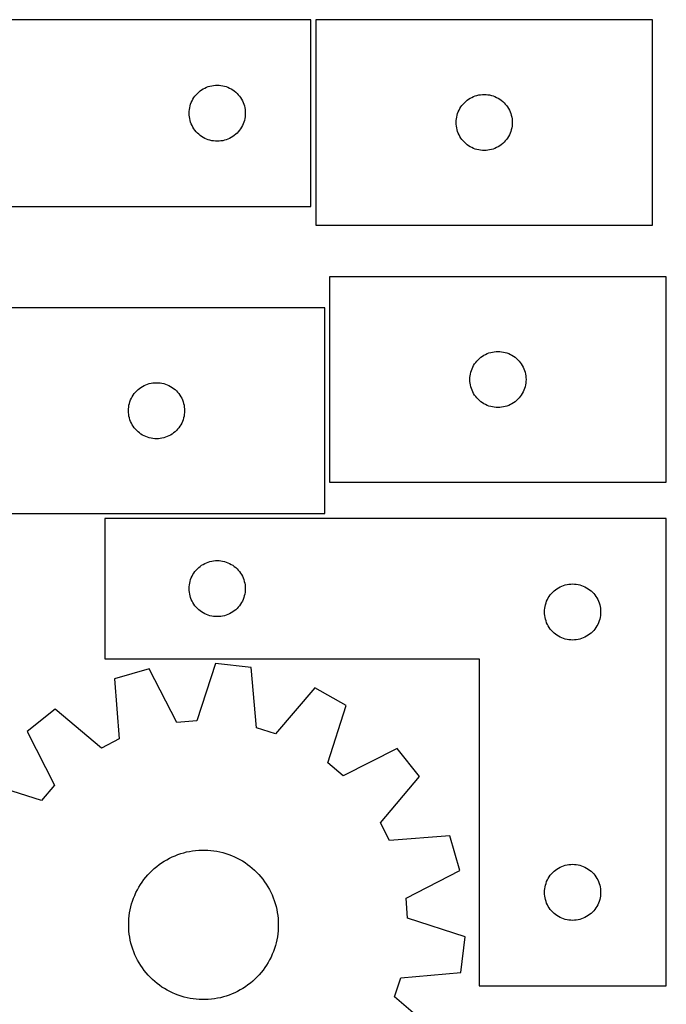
# Model space of a CAD drawing. Header units: millimetres. Extents: x 7 to 1243, y 7 to 1522.
# Tile 26 of 26: x 1036 to 1243, y 1206 to 1522. Entities that reach past the tile are written whole.
import ezdxf

# ---------------------------------------------------------------- set-up
doc = ezdxf.new("R2010")
doc.units = ezdxf.units.MM
doc.layers.add('CUT', color=7, linetype='CONTINUOUS', true_color=0x000000)

msp = doc.modelspace()

# ---------------------------------------------------------------- linework, layer by layer
at = {"layer": 'CUT'}
for p, q in [((1129.435753, 1522.327908), (979.435753, 1522.327908)), ((1129.435753, 1462.327908), (1129.435753, 1522.327908)), ((1239.066468, 1522.34232), (1131.066468, 1522.34232)), ((1131.066468, 1522.34232), (1131.066468, 1456.34232)), ((1239.066468, 1456.34232), (1239.066468, 1522.34232)), ((1098.261018, 1501.250912), (1098.847125, 1501.308638)), ((1098.847125, 1501.308638), (1099.435753, 1501.327908)), ((1099.435753, 1501.327908), (1100.024381, 1501.308638)), ((1100.024381, 1501.308638), (1100.610489, 1501.250912)), ((1092.295573, 1497.806761), (1092.669195, 1498.26202)), ((1092.669195, 1498.26202), (1093.071792, 1498.691869)), ((1093.071792, 1498.691869), (1093.501641, 1499.094466)), ((1093.501641, 1499.094466), (1093.9569, 1499.468088)), ((1093.9569, 1499.468088), (1094.435621, 1499.811135)), ((1094.435621, 1499.811135), (1094.935753, 1500.122137)), ((1094.935753, 1500.122137), (1095.455155, 1500.399763)), ((1095.455155, 1500.399763), (1095.991602, 1500.642824)), ((1095.991602, 1500.642824), (1096.542798, 1500.850279)), ((1096.542798, 1500.850279), (1097.106382, 1501.021241)), ((1097.106382, 1501.021241), (1097.67994, 1501.154976)), ((1097.67994, 1501.154976), (1098.261018, 1501.250912)), ((1100.610489, 1501.250912), (1101.191566, 1501.154976)), ((1101.191566, 1501.154976), (1101.765125, 1501.021241)), ((1101.765125, 1501.021241), (1102.328709, 1500.850279)), ((1102.328709, 1500.850279), (1102.879904, 1500.642824)), ((1102.879904, 1500.642824), (1103.416352, 1500.399763)), ((1103.416352, 1500.399763), (1103.935753, 1500.122137)), ((1103.935753, 1500.122137), (1104.435885, 1499.811135)), ((1104.435885, 1499.811135), (1104.914606, 1499.468088)), ((1104.914606, 1499.468088), (1105.369866, 1499.094466)), ((1105.369866, 1499.094466), (1105.799714, 1498.691869)), ((1105.799714, 1498.691869), (1106.202312, 1498.26202)), ((1106.202312, 1498.26202), (1106.575933, 1497.806761)), ((1182.737097, 1498.035652), (1183.310655, 1498.169387)), ((1183.310655, 1498.169387), (1183.891732, 1498.265323)), ((1183.891732, 1498.265323), (1184.47784, 1498.32305)), ((1184.47784, 1498.32305), (1185.066468, 1498.34232)), ((1185.066468, 1498.34232), (1185.655096, 1498.32305)), ((1185.655096, 1498.32305), (1186.241204, 1498.265323)), ((1186.241204, 1498.265323), (1186.822281, 1498.169387)), ((1186.822281, 1498.169387), (1187.395839, 1498.035652)), ((1090.742421, 1494.65728), (1090.913382, 1495.220863)), ((1090.913382, 1495.220863), (1091.120838, 1495.772059)), ((1091.120838, 1495.772059), (1091.363899, 1496.308506)), ((1091.363899, 1496.308506), (1091.641525, 1496.827908)), ((1091.641525, 1496.827908), (1091.952527, 1497.32804)), ((1091.952527, 1497.32804), (1092.295573, 1497.806761)), ((1106.575933, 1497.806761), (1106.91898, 1497.32804)), ((1106.91898, 1497.32804), (1107.229982, 1496.827908)), ((1107.229982, 1496.827908), (1107.507608, 1496.308506)), ((1107.507608, 1496.308506), (1107.750669, 1495.772059)), ((1107.750669, 1495.772059), (1107.958124, 1495.220863)), ((1107.958124, 1495.220863), (1108.129086, 1494.65728)), ((1177.926288, 1494.821172), (1178.29991, 1495.276432)), ((1178.29991, 1495.276432), (1178.702507, 1495.706281)), ((1178.702507, 1495.706281), (1179.132356, 1496.108878)), ((1179.132356, 1496.108878), (1179.587615, 1496.4825)), ((1179.587615, 1496.4825), (1180.066336, 1496.825546)), ((1180.066336, 1496.825546), (1180.566468, 1497.136548)), ((1180.566468, 1497.136548), (1181.08587, 1497.414174)), ((1181.08587, 1497.414174), (1181.622317, 1497.657235)), ((1181.622317, 1497.657235), (1182.173513, 1497.864691)), ((1182.173513, 1497.864691), (1182.737097, 1498.035652)), ((1187.395839, 1498.035652), (1187.959423, 1497.864691)), ((1187.959423, 1497.864691), (1188.510619, 1497.657235)), ((1188.510619, 1497.657235), (1189.047066, 1497.414174)), ((1189.047066, 1497.414174), (1189.566468, 1497.136548)), ((1189.566468, 1497.136548), (1190.0666, 1496.825546)), ((1190.0666, 1496.825546), (1190.545321, 1496.4825)), ((1190.545321, 1496.4825), (1191.00058, 1496.108878)), ((1191.00058, 1496.108878), (1191.430429, 1495.706281)), ((1191.430429, 1495.706281), (1191.833026, 1495.276432)), ((1191.833026, 1495.276432), (1192.206648, 1494.821172)), ((1090.435753, 1492.327908), (1090.455023, 1492.916536)), ((1090.455023, 1491.73928), (1090.435753, 1492.327908)), ((1090.455023, 1492.916536), (1090.51275, 1493.502644)), ((1090.51275, 1493.502644), (1090.608686, 1494.083721)), ((1090.608686, 1494.083721), (1090.742421, 1494.65728)), ((1108.129086, 1494.65728), (1108.262821, 1494.083721)), ((1108.262821, 1494.083721), (1108.358757, 1493.502644)), ((1108.358757, 1493.502644), (1108.416484, 1492.916536)), ((1108.416484, 1492.916536), (1108.435753, 1492.327908)), ((1108.435753, 1492.327908), (1108.416484, 1491.73928)), ((1176.373136, 1491.671691), (1176.544097, 1492.235275)), ((1176.544097, 1492.235275), (1176.751552, 1492.786471)), ((1176.751552, 1492.786471), (1176.994613, 1493.322918)), ((1176.994613, 1493.322918), (1177.272239, 1493.84232)), ((1177.272239, 1493.84232), (1177.583242, 1494.342452)), ((1177.583242, 1494.342452), (1177.926288, 1494.821172)), ((1192.206648, 1494.821172), (1192.549695, 1494.342452)), ((1192.549695, 1494.342452), (1192.860697, 1493.84232)), ((1192.860697, 1493.84232), (1193.138323, 1493.322918)), ((1193.138323, 1493.322918), (1193.381384, 1492.786471)), ((1193.381384, 1492.786471), (1193.588839, 1492.235275)), ((1193.588839, 1492.235275), (1193.7598, 1491.671691)), ((1090.51275, 1491.153172), (1090.455023, 1491.73928)), ((1090.608686, 1490.572095), (1090.51275, 1491.153172)), ((1090.742421, 1489.998537), (1090.608686, 1490.572095)), ((1090.913382, 1489.434953), (1090.742421, 1489.998537)), ((1091.120838, 1488.883757), (1090.913382, 1489.434953)), ((1091.363899, 1488.34731), (1091.120838, 1488.883757)), ((1107.750669, 1488.883757), (1107.507608, 1488.34731)), ((1107.958124, 1489.434953), (1107.750669, 1488.883757)), ((1108.129086, 1489.998537), (1107.958124, 1489.434953)), ((1108.262821, 1490.572095), (1108.129086, 1489.998537)), ((1108.358757, 1491.153172), (1108.262821, 1490.572095)), ((1108.416484, 1491.73928), (1108.358757, 1491.153172)), ((1176.066468, 1489.34232), (1176.085738, 1489.930948)), ((1176.085738, 1488.753691), (1176.066468, 1489.34232)), ((1176.085738, 1489.930948), (1176.143464, 1490.517055)), ((1176.143464, 1488.167584), (1176.085738, 1488.753691)), ((1176.143464, 1490.517055), (1176.239401, 1491.098133)), ((1176.239401, 1491.098133), (1176.373136, 1491.671691)), ((1193.7598, 1491.671691), (1193.893536, 1491.098133)), ((1193.893536, 1491.098133), (1193.989472, 1490.517055)), ((1193.989472, 1490.517055), (1194.047198, 1489.930948)), ((1194.047198, 1488.753691), (1193.989472, 1488.167584)), ((1194.047198, 1489.930948), (1194.066468, 1489.34232)), ((1194.066468, 1489.34232), (1194.047198, 1488.753691)), ((1091.641525, 1487.827908), (1091.363899, 1488.34731)), ((1091.952527, 1487.327776), (1091.641525, 1487.827908)), ((1092.295573, 1486.849055), (1091.952527, 1487.327776)), ((1092.669195, 1486.393796), (1092.295573, 1486.849055)), ((1093.071792, 1485.963947), (1092.669195, 1486.393796)), ((1093.501641, 1485.56135), (1093.071792, 1485.963947)), ((1093.9569, 1485.187728), (1093.501641, 1485.56135)), ((1105.369866, 1485.56135), (1104.914606, 1485.187728)), ((1105.799714, 1485.963947), (1105.369866, 1485.56135)), ((1106.202312, 1486.393796), (1105.799714, 1485.963947)), ((1106.575933, 1486.849055), (1106.202312, 1486.393796)), ((1106.91898, 1487.327776), (1106.575933, 1486.849055)), ((1107.229982, 1487.827908), (1106.91898, 1487.327776)), ((1107.507608, 1488.34731), (1107.229982, 1487.827908)), ((1176.239401, 1487.586507), (1176.143464, 1488.167584)), ((1176.373136, 1487.012948), (1176.239401, 1487.586507)), ((1176.544097, 1486.449364), (1176.373136, 1487.012948)), ((1176.751552, 1485.898169), (1176.544097, 1486.449364)), ((1176.994613, 1485.361721), (1176.751552, 1485.898169)), ((1193.381384, 1485.898169), (1193.138323, 1485.361721)), ((1193.588839, 1486.449364), (1193.381384, 1485.898169)), ((1193.7598, 1487.012948), (1193.588839, 1486.449364)), ((1193.893536, 1487.586507), (1193.7598, 1487.012948)), ((1193.989472, 1488.167584), (1193.893536, 1487.586507)), ((1094.435621, 1484.844682), (1093.9569, 1485.187728)), ((1094.935753, 1484.53368), (1094.435621, 1484.844682)), ((1095.455155, 1484.256053), (1094.935753, 1484.53368)), ((1095.991602, 1484.012992), (1095.455155, 1484.256053)), ((1096.542798, 1483.805537), (1095.991602, 1484.012992)), ((1097.106382, 1483.634576), (1096.542798, 1483.805537)), ((1097.67994, 1483.500841), (1097.106382, 1483.634576)), ((1098.261018, 1483.404904), (1097.67994, 1483.500841)), ((1098.847125, 1483.347178), (1098.261018, 1483.404904)), ((1099.435753, 1483.327908), (1098.847125, 1483.347178)), ((1100.024381, 1483.347178), (1099.435753, 1483.327908)), ((1100.610489, 1483.404904), (1100.024381, 1483.347178)), ((1101.191566, 1483.500841), (1100.610489, 1483.404904)), ((1101.765125, 1483.634576), (1101.191566, 1483.500841)), ((1102.328709, 1483.805537), (1101.765125, 1483.634576)), ((1102.879904, 1484.012992), (1102.328709, 1483.805537)), ((1103.416352, 1484.256053), (1102.879904, 1484.012992)), ((1103.935753, 1484.53368), (1103.416352, 1484.256053)), ((1104.435885, 1484.844682), (1103.935753, 1484.53368)), ((1104.914606, 1485.187728), (1104.435885, 1484.844682)), ((1177.272239, 1484.84232), (1176.994613, 1485.361721)), ((1177.583242, 1484.342188), (1177.272239, 1484.84232)), ((1177.926288, 1483.863467), (1177.583242, 1484.342188)), ((1178.29991, 1483.408207), (1177.926288, 1483.863467)), ((1178.702507, 1482.978359), (1178.29991, 1483.408207)), ((1179.132356, 1482.575761), (1178.702507, 1482.978359)), ((1179.587615, 1482.20214), (1179.132356, 1482.575761)), ((1191.00058, 1482.575761), (1190.545321, 1482.20214)), ((1191.430429, 1482.978359), (1191.00058, 1482.575761)), ((1191.833026, 1483.408207), (1191.430429, 1482.978359)), ((1192.206648, 1483.863467), (1191.833026, 1483.408207)), ((1192.549695, 1484.342188), (1192.206648, 1483.863467)), ((1192.860697, 1484.84232), (1192.549695, 1484.342188)), ((1193.138323, 1485.361721), (1192.860697, 1484.84232)), ((1180.066336, 1481.859093), (1179.587615, 1482.20214)), ((1180.566468, 1481.548091), (1180.066336, 1481.859093)), ((1181.08587, 1481.270465), (1180.566468, 1481.548091)), ((1181.622317, 1481.027404), (1181.08587, 1481.270465)), ((1182.173513, 1480.819948), (1181.622317, 1481.027404)), ((1182.737097, 1480.648987), (1182.173513, 1480.819948)), ((1183.310655, 1480.515252), (1182.737097, 1480.648987)), ((1183.891732, 1480.419316), (1183.310655, 1480.515252)), ((1184.47784, 1480.361589), (1183.891732, 1480.419316)), ((1185.066468, 1480.34232), (1184.47784, 1480.361589)), ((1185.655096, 1480.361589), (1185.066468, 1480.34232)), ((1186.241204, 1480.419316), (1185.655096, 1480.361589)), ((1186.822281, 1480.515252), (1186.241204, 1480.419316)), ((1187.395839, 1480.648987), (1186.822281, 1480.515252)), ((1187.959423, 1480.819948), (1187.395839, 1480.648987)), ((1188.510619, 1481.027404), (1187.959423, 1480.819948)), ((1189.047066, 1481.270465), (1188.510619, 1481.027404)), ((1189.566468, 1481.548091), (1189.047066, 1481.270465)), ((1190.0666, 1481.859093), (1189.566468, 1481.548091)), ((1190.545321, 1482.20214), (1190.0666, 1481.859093)), ((1024.435753, 1462.327908), (1129.435753, 1462.327908)), ((1131.066468, 1456.34232), (1239.066468, 1456.34232)), ((1243.480544, 1439.843049), (1135.480544, 1439.843049)), ((1135.480544, 1439.843049), (1135.480544, 1373.843049)), ((1243.480544, 1373.843049), (1243.480544, 1439.843049)), ((1133.95764, 1429.821076), (1025.95764, 1429.821076)), ((1133.95764, 1363.821076), (1133.95764, 1429.821076)), ((1182.713986, 1412.777161), (1183.116583, 1413.20701)), ((1183.116583, 1413.20701), (1183.546432, 1413.609607)), ((1183.546432, 1413.609607), (1184.001691, 1413.983229)), ((1184.001691, 1413.983229), (1184.480412, 1414.326276)), ((1184.480412, 1414.326276), (1184.980544, 1414.637278)), ((1184.980544, 1414.637278), (1185.499946, 1414.914904)), ((1185.499946, 1414.914904), (1186.036393, 1415.157965)), ((1186.036393, 1415.157965), (1186.587589, 1415.36542)), ((1186.587589, 1415.36542), (1187.151172, 1415.536381)), ((1187.151172, 1415.536381), (1187.724731, 1415.670117)), ((1187.724731, 1415.670117), (1188.305808, 1415.766053)), ((1188.305808, 1415.766053), (1188.891916, 1415.823779)), ((1188.891916, 1415.823779), (1189.480544, 1415.843049)), ((1189.480544, 1415.843049), (1190.069172, 1415.823779)), ((1190.069172, 1415.823779), (1190.65528, 1415.766053)), ((1190.65528, 1415.766053), (1191.236357, 1415.670117)), ((1191.236357, 1415.670117), (1191.809915, 1415.536381)), ((1191.809915, 1415.536381), (1192.373499, 1415.36542)), ((1192.373499, 1415.36542), (1192.924695, 1415.157965)), ((1192.924695, 1415.157965), (1193.461142, 1414.914904)), ((1193.461142, 1414.914904), (1193.980544, 1414.637278)), ((1193.980544, 1414.637278), (1194.480676, 1414.326276)), ((1194.480676, 1414.326276), (1194.959397, 1413.983229)), ((1194.959397, 1413.983229), (1195.414656, 1413.609607)), ((1195.414656, 1413.609607), (1195.844505, 1413.20701)), ((1195.844505, 1413.20701), (1196.247102, 1412.777161)), ((1180.787211, 1409.17242), (1180.958173, 1409.736004)), ((1180.958173, 1409.736004), (1181.165628, 1410.2872)), ((1181.165628, 1410.2872), (1181.408689, 1410.823647)), ((1181.408689, 1410.823647), (1181.686315, 1411.343049)), ((1181.686315, 1411.343049), (1181.997317, 1411.843181)), ((1181.997317, 1411.843181), (1182.340364, 1412.321902)), ((1182.340364, 1412.321902), (1182.713986, 1412.777161)), ((1196.247102, 1412.777161), (1196.620724, 1412.321902)), ((1196.620724, 1412.321902), (1196.96377, 1411.843181)), ((1196.96377, 1411.843181), (1197.274772, 1411.343049)), ((1197.274772, 1411.343049), (1197.552399, 1410.823647)), ((1197.552399, 1410.823647), (1197.79546, 1410.2872)), ((1197.79546, 1410.2872), (1198.002915, 1409.736004)), ((1198.002915, 1409.736004), (1198.173876, 1409.17242)), ((1180.480544, 1406.843049), (1180.499814, 1407.431677)), ((1180.499814, 1406.254421), (1180.480544, 1406.843049)), ((1180.499814, 1407.431677), (1180.55754, 1408.017785)), ((1180.55754, 1408.017785), (1180.653476, 1408.598862)), ((1180.653476, 1408.598862), (1180.787211, 1409.17242)), ((1198.173876, 1409.17242), (1198.307611, 1408.598862)), ((1198.307611, 1408.598862), (1198.403548, 1408.017785)), ((1198.403548, 1408.017785), (1198.461274, 1407.431677)), ((1198.461274, 1407.431677), (1198.480544, 1406.843049)), ((1198.480544, 1406.843049), (1198.461274, 1406.254421)), ((1073.593679, 1403.185037), (1074.023528, 1403.587635)), ((1074.023528, 1403.587635), (1074.478788, 1403.961256)), ((1074.478788, 1403.961256), (1074.957508, 1404.304303)), ((1074.957508, 1404.304303), (1075.45764, 1404.615305)), ((1075.45764, 1404.615305), (1075.977042, 1404.892931)), ((1075.977042, 1404.892931), (1076.51349, 1405.135992)), ((1076.51349, 1405.135992), (1077.064685, 1405.343448)), ((1077.064685, 1405.343448), (1077.628269, 1405.514409)), ((1077.628269, 1405.514409), (1078.201827, 1405.648144)), ((1078.201827, 1405.648144), (1078.782905, 1405.74408)), ((1078.782905, 1405.74408), (1079.369012, 1405.801807)), ((1079.369012, 1405.801807), (1079.95764, 1405.821076)), ((1079.95764, 1405.821076), (1080.546269, 1405.801807)), ((1080.546269, 1405.801807), (1081.132376, 1405.74408)), ((1081.132376, 1405.74408), (1081.713453, 1405.648144)), ((1081.713453, 1405.648144), (1082.287012, 1405.514409)), ((1082.287012, 1405.514409), (1082.850596, 1405.343448)), ((1082.850596, 1405.343448), (1083.401791, 1405.135992)), ((1083.401791, 1405.135992), (1083.938239, 1404.892931)), ((1083.938239, 1404.892931), (1084.45764, 1404.615305)), ((1084.45764, 1404.615305), (1084.957772, 1404.304303)), ((1084.957772, 1404.304303), (1085.436493, 1403.961256)), ((1085.436493, 1403.961256), (1085.891753, 1403.587635)), ((1085.891753, 1403.587635), (1086.321601, 1403.185037)), ((1180.55754, 1405.668313), (1180.499814, 1406.254421)), ((1180.653476, 1405.087236), (1180.55754, 1405.668313)), ((1180.787211, 1404.513678), (1180.653476, 1405.087236)), ((1180.958173, 1403.950094), (1180.787211, 1404.513678)), ((1181.165628, 1403.398898), (1180.958173, 1403.950094)), ((1181.408689, 1402.862451), (1181.165628, 1403.398898)), ((1197.79546, 1403.398898), (1197.552399, 1402.862451)), ((1198.002915, 1403.950094), (1197.79546, 1403.398898)), ((1198.173876, 1404.513678), (1198.002915, 1403.950094)), ((1198.307611, 1405.087236), (1198.173876, 1404.513678)), ((1198.403548, 1405.668313), (1198.307611, 1405.087236)), ((1198.461274, 1406.254421), (1198.403548, 1405.668313)), ((1071.435269, 1399.714032), (1071.642725, 1400.265227)), ((1071.642725, 1400.265227), (1071.885786, 1400.801675)), ((1071.885786, 1400.801675), (1072.163412, 1401.321076)), ((1072.163412, 1401.321076), (1072.474414, 1401.821208)), ((1072.474414, 1401.821208), (1072.81746, 1402.299929)), ((1072.81746, 1402.299929), (1073.191082, 1402.755189)), ((1073.191082, 1402.755189), (1073.593679, 1403.185037)), ((1086.321601, 1403.185037), (1086.724199, 1402.755189)), ((1086.724199, 1402.755189), (1087.09782, 1402.299929)), ((1087.09782, 1402.299929), (1087.440867, 1401.821208)), ((1087.440867, 1401.821208), (1087.751869, 1401.321076)), ((1087.751869, 1401.321076), (1088.029495, 1400.801675)), ((1088.029495, 1400.801675), (1088.272556, 1400.265227)), ((1088.272556, 1400.265227), (1088.480012, 1399.714032)), ((1181.686315, 1402.343049), (1181.408689, 1402.862451)), ((1181.997317, 1401.842917), (1181.686315, 1402.343049)), ((1182.340364, 1401.364196), (1181.997317, 1401.842917)), ((1182.713986, 1400.908937), (1182.340364, 1401.364196)), ((1183.116583, 1400.479088), (1182.713986, 1400.908937)), ((1183.546432, 1400.076491), (1183.116583, 1400.479088)), ((1195.844505, 1400.479088), (1195.414656, 1400.076491)), ((1196.247102, 1400.908937), (1195.844505, 1400.479088)), ((1196.620724, 1401.364196), (1196.247102, 1400.908937)), ((1196.96377, 1401.842917), (1196.620724, 1401.364196)), ((1197.274772, 1402.343049), (1196.96377, 1401.842917)), ((1197.552399, 1402.862451), (1197.274772, 1402.343049)), ((1070.95764, 1396.821076), (1070.97691, 1397.409705)), ((1070.97691, 1397.409705), (1071.034637, 1397.995812)), ((1071.034637, 1397.995812), (1071.130573, 1398.576889)), ((1071.130573, 1398.576889), (1071.264308, 1399.150448)), ((1071.264308, 1399.150448), (1071.435269, 1399.714032)), ((1088.480012, 1399.714032), (1088.650973, 1399.150448)), ((1088.650973, 1399.150448), (1088.784708, 1398.576889)), ((1088.784708, 1398.576889), (1088.880644, 1397.995812)), ((1088.880644, 1397.995812), (1088.938371, 1397.409705)), ((1088.938371, 1397.409705), (1088.95764, 1396.821076)), ((1184.001691, 1399.702869), (1183.546432, 1400.076491)), ((1184.480412, 1399.359823), (1184.001691, 1399.702869)), ((1184.980544, 1399.04882), (1184.480412, 1399.359823)), ((1185.499946, 1398.771194), (1184.980544, 1399.04882)), ((1186.036393, 1398.528133), (1185.499946, 1398.771194)), ((1186.587589, 1398.320678), (1186.036393, 1398.528133)), ((1187.151172, 1398.149717), (1186.587589, 1398.320678)), ((1187.724731, 1398.015982), (1187.151172, 1398.149717)), ((1188.305808, 1397.920045), (1187.724731, 1398.015982)), ((1188.891916, 1397.862319), (1188.305808, 1397.920045)), ((1189.480544, 1397.843049), (1188.891916, 1397.862319)), ((1190.069172, 1397.862319), (1189.480544, 1397.843049)), ((1190.65528, 1397.920045), (1190.069172, 1397.862319)), ((1191.236357, 1398.015982), (1190.65528, 1397.920045)), ((1191.809915, 1398.149717), (1191.236357, 1398.015982)), ((1192.373499, 1398.320678), (1191.809915, 1398.149717)), ((1192.924695, 1398.528133), (1192.373499, 1398.320678)), ((1193.461142, 1398.771194), (1192.924695, 1398.528133)), ((1193.980544, 1399.04882), (1193.461142, 1398.771194)), ((1194.480676, 1399.359823), (1193.980544, 1399.04882)), ((1194.959397, 1399.702869), (1194.480676, 1399.359823)), ((1195.414656, 1400.076491), (1194.959397, 1399.702869)), ((1070.97691, 1396.232448), (1070.95764, 1396.821076)), ((1071.034637, 1395.646341), (1070.97691, 1396.232448)), ((1071.130573, 1395.065263), (1071.034637, 1395.646341)), ((1071.264308, 1394.491705), (1071.130573, 1395.065263)), ((1071.435269, 1393.928121), (1071.264308, 1394.491705)), ((1071.642725, 1393.376926), (1071.435269, 1393.928121)), ((1088.480012, 1393.928121), (1088.272556, 1393.376926)), ((1088.650973, 1394.491705), (1088.480012, 1393.928121)), ((1088.784708, 1395.065263), (1088.650973, 1394.491705)), ((1088.880644, 1395.646341), (1088.784708, 1395.065263)), ((1088.938371, 1396.232448), (1088.880644, 1395.646341)), ((1088.95764, 1396.821076), (1088.938371, 1396.232448)), ((1071.885786, 1392.840478), (1071.642725, 1393.376926)), ((1072.163412, 1392.321076), (1071.885786, 1392.840478)), ((1072.474414, 1391.820944), (1072.163412, 1392.321076)), ((1072.81746, 1391.342224), (1072.474414, 1391.820944)), ((1073.191082, 1390.886964), (1072.81746, 1391.342224)), ((1073.593679, 1390.457115), (1073.191082, 1390.886964)), ((1086.724199, 1390.886964), (1086.321601, 1390.457115)), ((1087.09782, 1391.342224), (1086.724199, 1390.886964)), ((1087.440867, 1391.820944), (1087.09782, 1391.342224)), ((1087.751869, 1392.321076), (1087.440867, 1391.820944)), ((1088.029495, 1392.840478), (1087.751869, 1392.321076)), ((1088.272556, 1393.376926), (1088.029495, 1392.840478)), ((1074.023528, 1390.054518), (1073.593679, 1390.457115)), ((1074.478788, 1389.680896), (1074.023528, 1390.054518)), ((1074.957508, 1389.33785), (1074.478788, 1389.680896)), ((1075.45764, 1389.026848), (1074.957508, 1389.33785)), ((1075.977042, 1388.749222), (1075.45764, 1389.026848)), ((1076.51349, 1388.506161), (1075.977042, 1388.749222)), ((1077.064685, 1388.298705), (1076.51349, 1388.506161)), ((1077.628269, 1388.127744), (1077.064685, 1388.298705)), ((1078.201827, 1387.994009), (1077.628269, 1388.127744)), ((1078.782905, 1387.898073), (1078.201827, 1387.994009)), ((1079.369012, 1387.840346), (1078.782905, 1387.898073)), ((1079.95764, 1387.821076), (1079.369012, 1387.840346)), ((1080.546269, 1387.840346), (1079.95764, 1387.821076)), ((1081.132376, 1387.898073), (1080.546269, 1387.840346)), ((1081.713453, 1387.994009), (1081.132376, 1387.898073)), ((1082.287012, 1388.127744), (1081.713453, 1387.994009)), ((1082.850596, 1388.298705), (1082.287012, 1388.127744)), ((1083.401791, 1388.506161), (1082.850596, 1388.298705)), ((1083.938239, 1388.749222), (1083.401791, 1388.506161)), ((1084.45764, 1389.026848), (1083.938239, 1388.749222)), ((1084.957772, 1389.33785), (1084.45764, 1389.026848)), ((1085.436493, 1389.680896), (1084.957772, 1389.33785)), ((1085.891753, 1390.054518), (1085.436493, 1389.680896)), ((1086.321601, 1390.457115), (1085.891753, 1390.054518)), ((1135.480544, 1373.843049), (1243.480544, 1373.843049)), ((1025.95764, 1363.821076), (1133.95764, 1363.821076)), ((1243.421039, 1362.216099), (1063.421039, 1362.216099)), ((1063.421039, 1362.216099), (1063.421039, 1317.216099)), ((1243.421039, 1212.216099), (1243.421039, 1362.216099)), ((1093.057078, 1346.08006), (1093.486927, 1346.482658)), ((1093.486927, 1346.482658), (1093.942187, 1346.856279)), ((1093.942187, 1346.856279), (1094.420907, 1347.199326)), ((1094.420907, 1347.199326), (1094.921039, 1347.510328)), ((1094.921039, 1347.510328), (1095.440441, 1347.787954)), ((1095.440441, 1347.787954), (1095.976888, 1348.031015)), ((1095.976888, 1348.031015), (1096.528084, 1348.238471)), ((1096.528084, 1348.238471), (1097.091668, 1348.409432)), ((1097.091668, 1348.409432), (1097.665226, 1348.543167)), ((1097.665226, 1348.543167), (1098.246304, 1348.639103)), ((1098.246304, 1348.639103), (1098.832411, 1348.69683)), ((1098.832411, 1348.69683), (1099.421039, 1348.716099)), ((1099.421039, 1348.716099), (1100.009668, 1348.69683)), ((1100.009668, 1348.69683), (1100.595775, 1348.639103)), ((1100.595775, 1348.639103), (1101.176852, 1348.543167)), ((1101.176852, 1348.543167), (1101.750411, 1348.409432)), ((1101.750411, 1348.409432), (1102.313995, 1348.238471)), ((1102.313995, 1348.238471), (1102.86519, 1348.031015)), ((1102.86519, 1348.031015), (1103.401638, 1347.787954)), ((1103.401638, 1347.787954), (1103.921039, 1347.510328)), ((1103.921039, 1347.510328), (1104.421171, 1347.199326)), ((1104.421171, 1347.199326), (1104.899892, 1346.856279)), ((1104.899892, 1346.856279), (1105.355152, 1346.482658)), ((1105.355152, 1346.482658), (1105.785, 1346.08006)), ((1091.106124, 1343.16025), (1091.349185, 1343.696698)), ((1091.349185, 1343.696698), (1091.626811, 1344.216099)), ((1091.626811, 1344.216099), (1091.937813, 1344.716231)), ((1091.937813, 1344.716231), (1092.280859, 1345.194952)), ((1092.280859, 1345.194952), (1092.654481, 1345.650212)), ((1092.654481, 1345.650212), (1093.057078, 1346.08006)), ((1105.785, 1346.08006), (1106.187598, 1345.650212)), ((1106.187598, 1345.650212), (1106.561219, 1345.194952)), ((1106.561219, 1345.194952), (1106.904266, 1344.716231)), ((1106.904266, 1344.716231), (1107.215268, 1344.216099)), ((1107.215268, 1344.216099), (1107.492894, 1343.696698)), ((1107.492894, 1343.696698), (1107.735955, 1343.16025)), ((1090.421039, 1339.716099), (1090.440309, 1340.304728)), ((1090.440309, 1340.304728), (1090.498036, 1340.890835)), ((1090.498036, 1340.890835), (1090.593972, 1341.471912)), ((1090.593972, 1341.471912), (1090.727707, 1342.045471)), ((1090.727707, 1342.045471), (1090.898668, 1342.609055)), ((1090.898668, 1342.609055), (1091.106124, 1343.16025)), ((1107.735955, 1343.16025), (1107.943411, 1342.609055)), ((1107.943411, 1342.609055), (1108.114372, 1342.045471)), ((1108.114372, 1342.045471), (1108.248107, 1341.471912)), ((1108.248107, 1341.471912), (1108.344043, 1340.890835)), ((1108.344043, 1340.890835), (1108.40177, 1340.304728)), ((1108.40177, 1340.304728), (1108.421039, 1339.716099)), ((1208.921039, 1340.010328), (1209.440441, 1340.287954)), ((1209.440441, 1340.287954), (1209.976888, 1340.531015)), ((1209.976888, 1340.531015), (1210.528084, 1340.738471)), ((1210.528084, 1340.738471), (1211.091668, 1340.909432)), ((1211.091668, 1340.909432), (1211.665226, 1341.043167)), ((1211.665226, 1341.043167), (1212.246304, 1341.139103)), ((1212.246304, 1341.139103), (1212.832411, 1341.19683)), ((1212.832411, 1341.19683), (1213.421039, 1341.216099)), ((1213.421039, 1341.216099), (1214.009668, 1341.19683)), ((1214.009668, 1341.19683), (1214.595775, 1341.139103)), ((1214.595775, 1341.139103), (1215.176852, 1341.043167)), ((1215.176852, 1341.043167), (1215.750411, 1340.909432)), ((1215.750411, 1340.909432), (1216.313995, 1340.738471)), ((1216.313995, 1340.738471), (1216.86519, 1340.531015)), ((1216.86519, 1340.531015), (1217.401638, 1340.287954)), ((1217.401638, 1340.287954), (1217.921039, 1340.010328)), ((1090.440309, 1339.127471), (1090.421039, 1339.716099)), ((1090.498036, 1338.541364), (1090.440309, 1339.127471)), ((1090.593972, 1337.960286), (1090.498036, 1338.541364)), ((1090.727707, 1337.386728), (1090.593972, 1337.960286)), ((1090.898668, 1336.823144), (1090.727707, 1337.386728)), ((1108.114372, 1337.386728), (1107.943411, 1336.823144)), ((1108.248107, 1337.960286), (1108.114372, 1337.386728)), ((1108.344043, 1338.541364), (1108.248107, 1337.960286)), ((1108.40177, 1339.127471), (1108.344043, 1338.541364)), ((1108.421039, 1339.716099), (1108.40177, 1339.127471)), ((1205.626811, 1336.716099), (1205.937813, 1337.216231)), ((1205.937813, 1337.216231), (1206.280859, 1337.694952)), ((1206.280859, 1337.694952), (1206.654481, 1338.150212)), ((1206.654481, 1338.150212), (1207.057078, 1338.58006)), ((1207.057078, 1338.58006), (1207.486927, 1338.982658)), ((1207.486927, 1338.982658), (1207.942187, 1339.356279)), ((1207.942187, 1339.356279), (1208.420907, 1339.699326)), ((1208.420907, 1339.699326), (1208.921039, 1340.010328)), ((1217.921039, 1340.010328), (1218.421171, 1339.699326)), ((1218.421171, 1339.699326), (1218.899892, 1339.356279)), ((1218.899892, 1339.356279), (1219.355152, 1338.982658)), ((1219.355152, 1338.982658), (1219.785, 1338.58006)), ((1219.785, 1338.58006), (1220.187598, 1338.150212)), ((1220.187598, 1338.150212), (1220.561219, 1337.694952)), ((1220.561219, 1337.694952), (1220.904266, 1337.216231)), ((1220.904266, 1337.216231), (1221.215268, 1336.716099)), ((1091.106124, 1336.271948), (1090.898668, 1336.823144)), ((1091.349185, 1335.735501), (1091.106124, 1336.271948)), ((1091.626811, 1335.216099), (1091.349185, 1335.735501)), ((1091.937813, 1334.715967), (1091.626811, 1335.216099)), ((1092.280859, 1334.237246), (1091.937813, 1334.715967)), ((1092.654481, 1333.781987), (1092.280859, 1334.237246)), ((1106.561219, 1334.237246), (1106.187598, 1333.781987)), ((1106.904266, 1334.715967), (1106.561219, 1334.237246)), ((1107.215268, 1335.216099), (1106.904266, 1334.715967)), ((1107.492894, 1335.735501), (1107.215268, 1335.216099)), ((1107.735955, 1336.271948), (1107.492894, 1335.735501)), ((1107.943411, 1336.823144), (1107.735955, 1336.271948)), ((1204.498036, 1333.390835), (1204.593972, 1333.971912)), ((1204.593972, 1333.971912), (1204.727707, 1334.545471)), ((1204.727707, 1334.545471), (1204.898668, 1335.109055)), ((1204.898668, 1335.109055), (1205.106124, 1335.66025)), ((1205.106124, 1335.66025), (1205.349185, 1336.196698)), ((1205.349185, 1336.196698), (1205.626811, 1336.716099)), ((1221.215268, 1336.716099), (1221.492894, 1336.196698)), ((1221.492894, 1336.196698), (1221.735955, 1335.66025)), ((1221.735955, 1335.66025), (1221.943411, 1335.109055)), ((1221.943411, 1335.109055), (1222.114372, 1334.545471)), ((1222.114372, 1334.545471), (1222.248107, 1333.971912)), ((1222.248107, 1333.971912), (1222.344043, 1333.390835)), ((1093.057078, 1333.352138), (1092.654481, 1333.781987)), ((1093.486927, 1332.949541), (1093.057078, 1333.352138)), ((1093.942187, 1332.575919), (1093.486927, 1332.949541)), ((1094.420907, 1332.232873), (1093.942187, 1332.575919)), ((1094.921039, 1331.921871), (1094.420907, 1332.232873)), ((1095.440441, 1331.644245), (1094.921039, 1331.921871)), ((1095.976888, 1331.401184), (1095.440441, 1331.644245)), ((1096.528084, 1331.193728), (1095.976888, 1331.401184)), ((1097.091668, 1331.022767), (1096.528084, 1331.193728)), ((1097.665226, 1330.889032), (1097.091668, 1331.022767)), ((1098.246304, 1330.793096), (1097.665226, 1330.889032)), ((1098.832411, 1330.735369), (1098.246304, 1330.793096)), ((1099.421039, 1330.716099), (1098.832411, 1330.735369)), ((1100.009668, 1330.735369), (1099.421039, 1330.716099)), ((1100.595775, 1330.793096), (1100.009668, 1330.735369)), ((1101.176852, 1330.889032), (1100.595775, 1330.793096)), ((1101.750411, 1331.022767), (1101.176852, 1330.889032)), ((1102.313995, 1331.193728), (1101.750411, 1331.022767)), ((1102.86519, 1331.401184), (1102.313995, 1331.193728)), ((1103.401638, 1331.644245), (1102.86519, 1331.401184)), ((1103.921039, 1331.921871), (1103.401638, 1331.644245)), ((1104.421171, 1332.232873), (1103.921039, 1331.921871)), ((1104.899892, 1332.575919), (1104.421171, 1332.232873)), ((1105.355152, 1332.949541), (1104.899892, 1332.575919)), ((1105.785, 1333.352138), (1105.355152, 1332.949541)), ((1106.187598, 1333.781987), (1105.785, 1333.352138)), ((1204.421039, 1332.216099), (1204.440309, 1332.804728)), ((1204.440309, 1331.627471), (1204.421039, 1332.216099)), ((1204.440309, 1332.804728), (1204.498036, 1333.390835)), ((1204.498036, 1331.041364), (1204.440309, 1331.627471)), ((1204.593972, 1330.460286), (1204.498036, 1331.041364)), ((1222.344043, 1331.041364), (1222.248107, 1330.460286)), ((1222.344043, 1333.390835), (1222.40177, 1332.804728)), ((1222.40177, 1331.627471), (1222.344043, 1331.041364)), ((1222.40177, 1332.804728), (1222.421039, 1332.216099)), ((1222.421039, 1332.216099), (1222.40177, 1331.627471)), ((1204.727707, 1329.886728), (1204.593972, 1330.460286)), ((1204.898668, 1329.323144), (1204.727707, 1329.886728)), ((1205.106124, 1328.771948), (1204.898668, 1329.323144)), ((1205.349185, 1328.235501), (1205.106124, 1328.771948)), ((1205.626811, 1327.716099), (1205.349185, 1328.235501)), ((1205.937813, 1327.215967), (1205.626811, 1327.716099)), ((1221.215268, 1327.716099), (1220.904266, 1327.215967)), ((1221.492894, 1328.235501), (1221.215268, 1327.716099)), ((1221.735955, 1328.771948), (1221.492894, 1328.235501)), ((1221.943411, 1329.323144), (1221.735955, 1328.771948)), ((1222.114372, 1329.886728), (1221.943411, 1329.323144)), ((1222.248107, 1330.460286), (1222.114372, 1329.886728)), ((1206.280859, 1326.737246), (1205.937813, 1327.215967)), ((1206.654481, 1326.281987), (1206.280859, 1326.737246)), ((1207.057078, 1325.852138), (1206.654481, 1326.281987)), ((1207.486927, 1325.449541), (1207.057078, 1325.852138)), ((1207.942187, 1325.075919), (1207.486927, 1325.449541)), ((1208.420907, 1324.732873), (1207.942187, 1325.075919)), ((1208.921039, 1324.421871), (1208.420907, 1324.732873)), ((1209.440441, 1324.144245), (1208.921039, 1324.421871)), ((1217.921039, 1324.421871), (1217.401638, 1324.144245)), ((1218.421171, 1324.732873), (1217.921039, 1324.421871)), ((1218.899892, 1325.075919), (1218.421171, 1324.732873)), ((1219.355152, 1325.449541), (1218.899892, 1325.075919)), ((1219.785, 1325.852138), (1219.355152, 1325.449541)), ((1220.187598, 1326.281987), (1219.785, 1325.852138)), ((1220.561219, 1326.737246), (1220.187598, 1326.281987)), ((1220.904266, 1327.215967), (1220.561219, 1326.737246)), ((1209.976888, 1323.901184), (1209.440441, 1324.144245)), ((1210.528084, 1323.693728), (1209.976888, 1323.901184)), ((1211.091668, 1323.522767), (1210.528084, 1323.693728)), ((1211.665226, 1323.389032), (1211.091668, 1323.522767)), ((1212.246304, 1323.293096), (1211.665226, 1323.389032)), ((1212.832411, 1323.235369), (1212.246304, 1323.293096)), ((1213.421039, 1323.216099), (1212.832411, 1323.235369)), ((1214.009668, 1323.235369), (1213.421039, 1323.216099)), ((1214.595775, 1323.293096), (1214.009668, 1323.235369)), ((1215.176852, 1323.389032), (1214.595775, 1323.293096)), ((1215.750411, 1323.522767), (1215.176852, 1323.389032)), ((1216.313995, 1323.693728), (1215.750411, 1323.522767)), ((1216.86519, 1323.901184), (1216.313995, 1323.693728)), ((1217.401638, 1324.144245), (1216.86519, 1323.901184)), ((1063.421039, 1317.216099), (1183.421039, 1317.216099)), ((1098.89763, 1315.701586), (1092.902951, 1297.275891)), ((1110.358036, 1314.380766), (1098.89763, 1315.701586)), ((1183.421039, 1317.216099), (1183.421039, 1212.216099)), ((1077.585581, 1313.958545), (1066.492091, 1310.793117)), ((1086.494521, 1296.751767), (1077.585581, 1313.958545)), ((1112.004073, 1295.074472), (1110.358036, 1314.380766)), ((1066.492091, 1310.793117), (1068.004938, 1291.47593)), ((1130.714834, 1307.835358), (1118.125265, 1293.106299)), ((1140.797412, 1302.229371), (1130.714834, 1307.835358)), ((1134.929954, 1283.76277), (1140.797412, 1302.229371)), ((1047.469358, 1301.026989), (1038.431666, 1293.857219)), ((1062.284894, 1288.539302), (1047.469358, 1301.026989)), ((1092.902951, 1297.275891), (1086.494521, 1296.751767)), ((1038.431666, 1293.857219), (1047.221722, 1276.589407)), ((1118.125265, 1293.106299), (1112.004073, 1295.074472)), ((1068.004938, 1291.47593), (1062.284894, 1288.539302)), ((1157.099822, 1288.391993), (1139.832011, 1279.601937)), ((1164.269592, 1279.354302), (1157.099822, 1288.391993)), ((1139.832011, 1279.601937), (1134.929954, 1283.76277)), ((1043.060889, 1271.687351), (1024.594288, 1277.554809)), ((1151.781905, 1264.538766), (1164.269592, 1279.354302)), ((1047.221722, 1276.589407), (1043.060889, 1271.687351)), ((1154.718533, 1258.818722), (1151.781905, 1264.538766)), ((1174.03572, 1260.331569), (1154.718533, 1258.818722)), ((1177.201148, 1249.238079), (1174.03572, 1260.331569)), ((1087.730194, 1254.652442), (1088.668777, 1254.931293)), ((1088.668777, 1254.931293), (1089.617952, 1255.171628)), ((1089.617952, 1255.171628), (1090.576141, 1255.373048)), ((1090.576141, 1255.373048), (1091.541748, 1255.535217)), ((1091.541748, 1255.535217), (1092.513166, 1255.657865)), ((1092.513166, 1255.657865), (1093.488778, 1255.740789)), ((1093.488778, 1255.740789), (1094.46696, 1255.783849)), ((1094.46696, 1255.783849), (1095.446085, 1255.786975)), ((1095.446085, 1255.786975), (1096.424522, 1255.750162)), ((1096.424522, 1255.750162), (1097.400644, 1255.67347)), ((1097.400644, 1255.67347), (1098.372825, 1255.557027)), ((1098.372825, 1255.557027), (1099.339448, 1255.401027)), ((1099.339448, 1255.401027), (1100.298903, 1255.20573)), ((1100.298903, 1255.20573), (1101.249594, 1254.97146)), ((1101.249594, 1254.97146), (1102.189938, 1254.698608)), ((1080.78545, 1251.103829), (1081.585069, 1251.668899)), ((1081.585069, 1251.668899), (1082.407071, 1252.200884)), ((1082.407071, 1252.200884), (1083.250088, 1252.698897)), ((1083.250088, 1252.698897), (1084.112717, 1253.162111)), ((1084.112717, 1253.162111), (1084.993521, 1253.589754)), ((1084.993521, 1253.589754), (1085.891036, 1253.981114)), ((1085.891036, 1253.981114), (1086.803767, 1254.33554)), ((1086.803767, 1254.33554), (1087.730194, 1254.652442)), ((1102.189938, 1254.698608), (1103.11837, 1254.387628)), ((1103.11837, 1254.387628), (1104.033345, 1254.039037)), ((1104.033345, 1254.039037), (1104.93334, 1253.653416)), ((1104.93334, 1253.653416), (1105.816858, 1253.231406)), ((1105.816858, 1253.231406), (1106.682427, 1252.77371)), ((1106.682427, 1252.77371), (1107.528606, 1252.28109)), ((1107.528606, 1252.28109), (1108.353989, 1251.754365)), ((1108.353989, 1251.754365), (1109.1572, 1251.194412)), ((1077.168254, 1247.816949), (1077.836816, 1248.532295)), ((1077.836816, 1248.532295), (1078.534, 1249.219775)), ((1078.534, 1249.219775), (1079.258645, 1249.878247)), ((1079.258645, 1249.878247), (1080.009545, 1250.506613)), ((1080.009545, 1250.506613), (1080.78545, 1251.103829)), ((1109.1572, 1251.194412), (1109.936903, 1250.602163)), ((1109.936903, 1250.602163), (1110.6918, 1249.978604)), ((1110.6918, 1249.978604), (1111.420634, 1249.324773)), ((1111.420634, 1249.324773), (1112.122194, 1248.641758)), ((1112.122194, 1248.641758), (1112.79531, 1247.930696)), ((1159.99437, 1240.329139), (1177.201148, 1249.238079)), ((1206.654481, 1248.150212), (1207.057078, 1248.58006)), ((1207.057078, 1248.58006), (1207.486927, 1248.982658)), ((1207.486927, 1248.982658), (1207.942187, 1249.356279)), ((1207.942187, 1249.356279), (1208.420907, 1249.699326)), ((1208.420907, 1249.699326), (1208.921039, 1250.010328)), ((1208.921039, 1250.010328), (1209.440441, 1250.287954)), ((1209.440441, 1250.287954), (1209.976888, 1250.531015)), ((1209.976888, 1250.531015), (1210.528084, 1250.738471)), ((1210.528084, 1250.738471), (1211.091668, 1250.909432)), ((1211.091668, 1250.909432), (1211.665226, 1251.043167)), ((1211.665226, 1251.043167), (1212.246304, 1251.139103)), ((1212.246304, 1251.139103), (1212.832411, 1251.19683)), ((1212.832411, 1251.19683), (1213.421039, 1251.216099)), ((1213.421039, 1251.216099), (1214.009668, 1251.19683)), ((1214.009668, 1251.19683), (1214.595775, 1251.139103)), ((1214.595775, 1251.139103), (1215.176852, 1251.043167)), ((1215.176852, 1251.043167), (1215.750411, 1250.909432)), ((1215.750411, 1250.909432), (1216.313995, 1250.738471)), ((1216.313995, 1250.738471), (1216.86519, 1250.531015)), ((1216.86519, 1250.531015), (1217.401638, 1250.287954)), ((1217.401638, 1250.287954), (1217.921039, 1250.010328)), ((1217.921039, 1250.010328), (1218.421171, 1249.699326)), ((1218.421171, 1249.699326), (1218.899892, 1249.356279)), ((1218.899892, 1249.356279), (1219.355152, 1248.982658)), ((1219.355152, 1248.982658), (1219.785, 1248.58006)), ((1219.785, 1248.58006), (1220.187598, 1248.150212)), ((1074.801723, 1244.701381), (1075.345175, 1245.515847)), ((1075.345175, 1245.515847), (1075.921396, 1246.307469)), ((1075.921396, 1246.307469), (1076.529426, 1247.074928)), ((1076.529426, 1247.074928), (1077.168254, 1247.816949)), ((1112.79531, 1247.930696), (1113.438863, 1247.19277)), ((1113.438863, 1247.19277), (1114.051781, 1246.429208)), ((1114.051781, 1246.429208), (1114.633045, 1245.641282)), ((1114.633045, 1245.641282), (1115.181687, 1244.830303)), ((1204.898668, 1245.109055), (1205.106124, 1245.66025)), ((1205.106124, 1245.66025), (1205.349185, 1246.196698)), ((1205.349185, 1246.196698), (1205.626811, 1246.716099)), ((1205.626811, 1246.716099), (1205.937813, 1247.216231)), ((1205.937813, 1247.216231), (1206.280859, 1247.694952)), ((1206.280859, 1247.694952), (1206.654481, 1248.150212)), ((1220.187598, 1248.150212), (1220.561219, 1247.694952)), ((1220.561219, 1247.694952), (1220.904266, 1247.216231)), ((1220.904266, 1247.216231), (1221.215268, 1246.716099)), ((1221.215268, 1246.716099), (1221.492894, 1246.196698)), ((1221.492894, 1246.196698), (1221.735955, 1245.66025)), ((1221.735955, 1245.66025), (1221.943411, 1245.109055)), ((1072.972843, 1241.242707), (1073.376742, 1242.134648)), ((1073.376742, 1242.134648), (1073.816687, 1243.009373)), ((1073.816687, 1243.009373), (1074.291944, 1243.865426)), ((1074.291944, 1243.865426), (1074.801723, 1244.701381)), ((1115.181687, 1244.830303), (1115.696793, 1243.99762)), ((1115.696793, 1243.99762), (1116.177507, 1243.14462)), ((1116.177507, 1243.14462), (1116.623028, 1242.272722)), ((1116.623028, 1242.272722), (1117.032614, 1241.383377)), ((1204.421039, 1242.216099), (1204.440309, 1242.804728)), ((1204.440309, 1241.627471), (1204.421039, 1242.216099)), ((1204.440309, 1242.804728), (1204.498036, 1243.390835)), ((1204.498036, 1243.390835), (1204.593972, 1243.971912)), ((1204.593972, 1243.971912), (1204.727707, 1244.545471)), ((1204.727707, 1244.545471), (1204.898668, 1245.109055)), ((1221.943411, 1245.109055), (1222.114372, 1244.545471)), ((1222.114372, 1244.545471), (1222.248107, 1243.971912)), ((1222.248107, 1243.971912), (1222.344043, 1243.390835)), ((1222.344043, 1243.390835), (1222.40177, 1242.804728)), ((1222.40177, 1242.804728), (1222.421039, 1242.216099)), ((1222.421039, 1242.216099), (1222.40177, 1241.627471)), ((1071.98383, 1238.478554), (1072.275806, 1239.413137)), ((1072.275806, 1239.413137), (1072.60566, 1240.335032)), ((1072.60566, 1240.335032), (1072.972843, 1241.242707)), ((1117.032614, 1241.383377), (1117.405585, 1240.478066)), ((1117.405585, 1240.478066), (1117.741319, 1239.558295)), ((1117.741319, 1239.558295), (1118.039258, 1238.625596)), ((1160.518494, 1233.920709), (1159.99437, 1240.329139)), ((1204.498036, 1241.041364), (1204.440309, 1241.627471)), ((1204.593972, 1240.460286), (1204.498036, 1241.041364)), ((1204.727707, 1239.886728), (1204.593972, 1240.460286)), ((1204.898668, 1239.323144), (1204.727707, 1239.886728)), ((1205.106124, 1238.771948), (1204.898668, 1239.323144)), ((1221.943411, 1239.323144), (1221.735955, 1238.771948)), ((1222.114372, 1239.886728), (1221.943411, 1239.323144)), ((1222.248107, 1240.460286), (1222.114372, 1239.886728)), ((1222.344043, 1241.041364), (1222.248107, 1240.460286)), ((1222.40177, 1241.627471), (1222.344043, 1241.041364)), ((1071.339703, 1235.614329), (1071.515388, 1236.577568)), ((1071.515388, 1236.577568), (1071.730216, 1237.53284)), ((1071.730216, 1237.53284), (1071.98383, 1238.478554)), ((1118.039258, 1238.625596), (1118.298905, 1237.681521)), ((1118.298905, 1237.681521), (1118.519828, 1236.72764)), ((1118.519828, 1236.72764), (1118.70166, 1235.765542)), ((1205.349185, 1238.235501), (1205.106124, 1238.771948)), ((1205.626811, 1237.716099), (1205.349185, 1238.235501)), ((1205.937813, 1237.215967), (1205.626811, 1237.716099)), ((1206.280859, 1236.737246), (1205.937813, 1237.215967)), ((1206.654481, 1236.281987), (1206.280859, 1236.737246)), ((1207.057078, 1235.852138), (1206.654481, 1236.281987)), ((1207.486927, 1235.449541), (1207.057078, 1235.852138)), ((1219.785, 1235.852138), (1219.355152, 1235.449541)), ((1220.187598, 1236.281987), (1219.785, 1235.852138)), ((1220.561219, 1236.737246), (1220.187598, 1236.281987)), ((1220.904266, 1237.215967), (1220.561219, 1236.737246)), ((1221.215268, 1237.716099), (1220.904266, 1237.215967)), ((1221.492894, 1238.235501), (1221.215268, 1237.716099)), ((1221.735955, 1238.771948), (1221.492894, 1238.235501)), ((1071.033254, 1231.713903), (1071.050101, 1232.692888)), ((1071.050101, 1232.692888), (1071.106866, 1233.670371)), ((1071.106866, 1233.670371), (1071.203453, 1234.644725)), ((1071.203453, 1234.644725), (1071.339703, 1235.614329)), ((1118.70166, 1235.765542), (1118.844099, 1234.796829)), ((1118.844099, 1234.796829), (1118.946906, 1233.823111)), ((1118.946906, 1233.823111), (1119.009911, 1232.84601)), ((1119.009911, 1232.84601), (1119.033009, 1231.867153)), ((1178.944189, 1227.92603), (1160.518494, 1233.920709)), ((1207.942187, 1235.075919), (1207.486927, 1235.449541)), ((1208.420907, 1234.732873), (1207.942187, 1235.075919)), ((1208.921039, 1234.421871), (1208.420907, 1234.732873)), ((1209.440441, 1234.144245), (1208.921039, 1234.421871)), ((1209.976888, 1233.901184), (1209.440441, 1234.144245)), ((1210.528084, 1233.693728), (1209.976888, 1233.901184)), ((1211.091668, 1233.522767), (1210.528084, 1233.693728)), ((1211.665226, 1233.389032), (1211.091668, 1233.522767)), ((1212.246304, 1233.293096), (1211.665226, 1233.389032)), ((1212.832411, 1233.235369), (1212.246304, 1233.293096)), ((1213.421039, 1233.216099), (1212.832411, 1233.235369)), ((1214.009668, 1233.235369), (1213.421039, 1233.216099)), ((1214.595775, 1233.293096), (1214.009668, 1233.235369)), ((1215.176852, 1233.389032), (1214.595775, 1233.293096)), ((1215.750411, 1233.522767), (1215.176852, 1233.389032)), ((1216.313995, 1233.693728), (1215.750411, 1233.522767)), ((1216.86519, 1233.901184), (1216.313995, 1233.693728)), ((1217.401638, 1234.144245), (1216.86519, 1233.901184)), ((1217.921039, 1234.421871), (1217.401638, 1234.144245)), ((1218.421171, 1234.732873), (1217.921039, 1234.421871)), ((1218.899892, 1235.075919), (1218.421171, 1234.732873)), ((1219.355152, 1235.449541), (1218.899892, 1235.075919)), ((1071.056352, 1230.735046), (1071.033254, 1231.713903)), ((1071.119357, 1229.757946), (1071.056352, 1230.735046)), ((1071.222164, 1228.784228), (1071.119357, 1229.757946)), ((1118.959397, 1229.910685), (1118.862809, 1228.936331)), ((1119.016162, 1230.888168), (1118.959397, 1229.910685)), ((1119.033009, 1231.867153), (1119.016162, 1230.888168)), ((1071.364602, 1227.815514), (1071.222164, 1228.784228)), ((1071.546435, 1226.853416), (1071.364602, 1227.815514)), ((1071.767358, 1225.899536), (1071.546435, 1226.853416)), ((1118.550875, 1227.003488), (1118.336047, 1226.048217)), ((1118.72656, 1227.966728), (1118.550875, 1227.003488)), ((1118.862809, 1228.936331), (1118.72656, 1227.966728)), ((1177.623369, 1216.465624), (1178.944189, 1227.92603)), ((1072.027005, 1224.95546), (1071.767358, 1225.899536)), ((1072.324944, 1224.022761), (1072.027005, 1224.95546)), ((1072.660678, 1223.102991), (1072.324944, 1224.022761)), ((1117.460602, 1223.246024), (1117.09342, 1222.33835)), ((1117.790456, 1224.16792), (1117.460602, 1223.246024)), ((1118.082433, 1225.102502), (1117.790456, 1224.16792)), ((1118.336047, 1226.048217), (1118.082433, 1225.102502)), ((1073.033648, 1222.19768), (1072.660678, 1223.102991)), ((1073.443235, 1221.308335), (1073.033648, 1222.19768)), ((1073.888756, 1220.436437), (1073.443235, 1221.308335)), ((1074.36947, 1219.583437), (1073.888756, 1220.436437)), ((1116.249576, 1220.571683), (1115.774319, 1219.715631)), ((1116.68952, 1221.446408), (1116.249576, 1220.571683)), ((1117.09342, 1222.33835), (1116.68952, 1221.446408)), ((1074.884576, 1218.750754), (1074.36947, 1219.583437)), ((1075.433218, 1217.939775), (1074.884576, 1218.750754)), ((1076.014481, 1217.151848), (1075.433218, 1217.939775)), ((1076.6274, 1216.388287), (1076.014481, 1217.151848)), ((1114.144867, 1217.273588), (1113.536837, 1216.506128)), ((1114.721088, 1218.06521), (1114.144867, 1217.273588)), ((1115.26454, 1218.879676), (1114.721088, 1218.06521)), ((1115.774319, 1219.715631), (1115.26454, 1218.879676)), ((1077.270953, 1215.650361), (1076.6274, 1216.388287)), ((1077.944069, 1214.939299), (1077.270953, 1215.650361)), ((1078.645628, 1214.256283), (1077.944069, 1214.939299)), ((1079.374463, 1213.602452), (1078.645628, 1214.256283)), ((1110.807618, 1213.70281), (1110.056718, 1213.074443)), ((1111.532263, 1214.361281), (1110.807618, 1213.70281)), ((1112.229447, 1215.048762), (1111.532263, 1214.361281)), ((1112.898009, 1215.764108), (1112.229447, 1215.048762)), ((1113.536837, 1216.506128), (1112.898009, 1215.764108)), ((1156.348902, 1208.698395), (1158.317075, 1214.819586)), ((1158.317075, 1214.819586), (1177.623369, 1216.465624)), ((1080.12936, 1212.978894), (1079.374463, 1213.602452)), ((1080.909063, 1212.386645), (1080.12936, 1212.978894)), ((1081.712274, 1211.826692), (1080.909063, 1212.386645)), ((1082.537656, 1211.299967), (1081.712274, 1211.826692)), ((1083.383836, 1210.807347), (1082.537656, 1211.299967)), ((1084.249405, 1210.34965), (1083.383836, 1210.807347)), ((1106.816175, 1210.882159), (1105.953546, 1210.418946)), ((1107.659192, 1211.380173), (1106.816175, 1210.882159)), ((1108.481194, 1211.912158), (1107.659192, 1211.380173)), ((1109.280813, 1212.477228), (1108.481194, 1211.912158)), ((1110.056718, 1213.074443), (1109.280813, 1212.477228)), ((1183.421039, 1212.216099), (1243.421039, 1212.216099)), ((1085.132922, 1209.927641), (1084.249405, 1210.34965)), ((1086.032918, 1209.542019), (1085.132922, 1209.927641)), ((1086.947893, 1209.193429), (1086.032918, 1209.542019)), ((1087.876325, 1208.882448), (1086.947893, 1209.193429)), ((1088.816669, 1208.609597), (1087.876325, 1208.882448)), ((1089.76736, 1208.375327), (1088.816669, 1208.609597)), ((1090.726815, 1208.18003), (1089.76736, 1208.375327)), ((1091.693438, 1208.02403), (1090.726815, 1208.18003)), ((1092.665619, 1207.907587), (1091.693438, 1208.02403)), ((1093.64174, 1207.830895), (1092.665619, 1207.907587)), ((1094.620178, 1207.794081), (1093.64174, 1207.830895)), ((1095.599303, 1207.797207), (1094.620178, 1207.794081)), ((1096.577485, 1207.840268), (1095.599303, 1207.797207)), ((1097.553097, 1207.923191), (1096.577485, 1207.840268)), ((1098.524515, 1208.04584), (1097.553097, 1207.923191)), ((1099.490122, 1208.208009), (1098.524515, 1208.04584)), ((1100.44831, 1208.409428), (1099.490122, 1208.208009)), ((1101.397486, 1208.649764), (1100.44831, 1208.409428)), ((1102.336068, 1208.928614), (1101.397486, 1208.649764)), ((1103.262496, 1209.245517), (1102.336068, 1208.928614)), ((1104.175227, 1209.599943), (1103.262496, 1209.245517)), ((1105.072741, 1209.991303), (1104.175227, 1209.599943)), ((1105.953546, 1210.418946), (1105.072741, 1209.991303)), ((1171.077961, 1196.108826), (1156.348902, 1208.698395))]:
    msp.add_line(p, q, dxfattribs=at)

doc.saveas('drawing.dxf')
